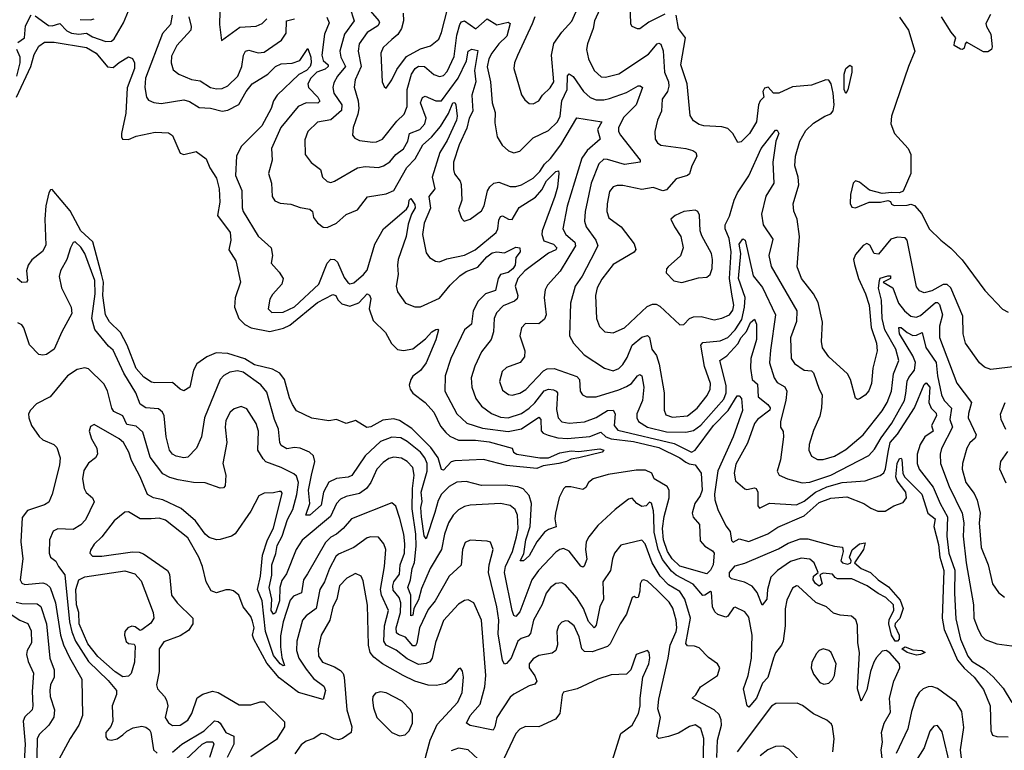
# Model space of a CAD drawing. Extents: x 1954678 to 2060275, y 904822 to 1016299.
# Tile 59 of 256: x 1968064 to 1973225, y 949823 to 953651. Entities that reach past the tile are written whole.
import ezdxf

# ---------------------------------------------------------------- set-up
doc = ezdxf.new("R2010")
doc.units = 0

msp = doc.modelspace()

# ---------------------------------------------------------------- linework, layer by layer
at = {"layer": '0CON20XD'}
for points in [[(1969114.6, 953765), (1969110.9, 953625), (1969121.7, 953541.7), (1969218.5, 953611.5), (1969304, 953616), (1969335, 953630), (1969359.2, 953655)], [(1971445, 953680.5), (1971361.8, 953638.2), (1971315, 953602.9), (1971302.1, 953602.1), (1971273.8, 953615), (1971267.7, 953627.7), (1971263.1, 953743.1)], [(1968055, 953531.8), (1968089.3, 953555), (1968095, 953618.6), (1968125, 953676.2)], [(1968145, 953671.1), (1968215, 953620.9), (1968235, 953618.5), (1968275, 953630.3), (1968312.1, 953592.1), (1968335, 953579.8), (1968375, 953574.2), (1968415, 953579.8), (1968445, 953560.5), (1968515, 953536.6), (1968545, 953537.5), (1968559.2, 953550.8), (1968608.4, 953635), (1968642.6, 953717.4)], [(1969794.4, 953715), (1969817.3, 953645), (1969767.1, 953575), (1969742.4, 953485), (1969747.8, 953455), (1969771.7, 953405), (1969730.6, 953355), (1969710.8, 953319.2), (1969704.7, 953295), (1969711.2, 953265), (1969752.3, 953205), (1969750.7, 953175), (1969695, 953125.6), (1969625, 953113.1), (1969574.5, 953065), (1969558.8, 953021.2), (1969560, 952945), (1969591.6, 952901.6), (1969640, 952865), (1969651.4, 952825), (1969675, 952802), (1969695, 952797.8), (1969715, 952803.8), (1969835, 952874), (1969875, 952881.6), (1969945, 952877.1), (1969971.4, 952885), (1970004.7, 952905.3), (1970035.2, 952944.8), (1970075.9, 952974.1), (1970098.5, 953015), (1970107.2, 953055), (1970161.8, 953075), (1970188.4, 953105), (1970194.8, 953135), (1970165.3, 953215), (1970175, 953242.5), (1970190.2, 953249.8), (1970245, 953225.6), (1970275, 953225.7), (1970362.7, 953345), (1970406.3, 953435), (1970415, 953485.6), (1970434.3, 953495.7), (1970465, 953489.1), (1970447.6, 953385), (1970454.2, 953325), (1970433.3, 953255), (1970438.5, 953171.5), (1970420.6, 953135), (1970407.4, 953082.6), (1970367.3, 952995), (1970337.9, 952905), (1970338.1, 952865), (1970343.7, 952843.7), (1970372, 952805), (1970377.6, 952787.6), (1970381.5, 952705), (1970364.5, 952655), (1970380, 952610), (1970394.5, 952594.5), (1970425, 952605.6), (1970485, 952648.6), (1970499.1, 952675), (1970516.2, 952753.8), (1970528.1, 952775), (1970550, 952795), (1970575, 952800), (1970635, 952776.2), (1970665, 952776.8), (1970695, 952784.6), (1970755, 952819.6), (1970789.6, 952855), (1970815.6, 952894.4), (1970846.2, 952923.8), (1970899.7, 952995), (1970985, 953137.1), (1971115, 953115.8), (1971092.8, 953075), (1971107.2, 953025), (1971038.8, 952965), (1971010, 952925), (1970934.1, 952674.1), (1970910.6, 952555), (1970926, 952525), (1970974, 952485), (1970977.1, 952465), (1970897.4, 952332.6), (1970830.6, 952259.4), (1970818.2, 952235), (1970812.5, 952195), (1970822.8, 952105), (1970815, 952081.9), (1970785, 952057.9), (1970715, 952059.5), (1970693.6, 952036.4), (1970686.2, 951995), (1970711.1, 951915), (1970710.6, 951885), (1970688, 951855), (1970615, 951828.5), (1970592.9, 951807.1), (1970579.6, 951755), (1970595, 951710), (1970626.1, 951686.1), (1970645, 951683.9), (1970685, 951693.3), (1970716.8, 951713.2), (1970809.3, 951810.7), (1970829.3, 951820.7), (1970865, 951823.2), (1970985, 951781.2), (1970998.8, 951765), (1971001.8, 951705), (1971013.3, 951685), (1971035.4, 951675.4), (1971085, 951674.7), (1971205, 951710.4), (1971245, 951729.2), (1971271.1, 951745), (1971302.9, 951785), (1971315, 951790.9), (1971325.4, 951785), (1971334.7, 951724.7), (1971328.9, 951655), (1971299.6, 951585), (1971299.2, 951565), (1971308.2, 951545), (1971355.5, 951515), (1971455, 951491.8), (1971555, 951489), (1971595, 951497.9), (1971634.1, 951525.9), (1971755, 951662.5), (1971766.6, 951695), (1971766.2, 951733.8), (1971734.3, 951865.8), (1971770.3, 951889.7), (1971827.9, 951952.1), (1971845.5, 951985), (1971873.5, 952016.5), (1971895, 952063.6), (1971915, 952081.2), (1971926.8, 952055), (1971926.6, 951975), (1971895.6, 951875), (1971894, 951825), (1971903.7, 951765), (1971931.4, 951741.4), (1971934.9, 951674.9), (1971985.4, 951635), (1971997, 951617), (1971995.9, 951605), (1971931.5, 951555), (1971916.4, 951535), (1971878.8, 951431.2), (1971818.1, 951321.9), (1971808.4, 951275), (1971816.2, 951235), (1971865, 951193.3), (1971875, 951188.6), (1971915, 951197.1), (1971925, 951194), (1971932.9, 951175), (1971933.5, 951103.5), (1971941.4, 951091.4), (1971995, 951117.5), (1972135, 951108.4), (1972175, 951128.5), (1972235, 951174.2), (1972295, 951203.4), (1972375, 951225.5), (1972495, 951235.3), (1972575, 951262.5), (1972593.4, 951276.6), (1972602.8, 951297.2), (1972615.9, 951384.1), (1972627.1, 951435), (1972665, 951479.4), (1972753.9, 951616.1), (1972805, 951738.9), (1972815, 951748.6), (1972835, 951725.5), (1972829.8, 951645), (1972840.9, 951615), (1972868.2, 951588.2), (1972869.4, 951575), (1972843.3, 951525), (1972851.1, 951495), (1972808.9, 951465), (1972783.9, 951425), (1972768.8, 951375), (1972768.1, 951325), (1972778.4, 951295), (1972851.2, 951201.2), (1972888, 951115), (1972927.5, 951045), (1972922.8, 950945), (1972934.8, 950855), (1972965.9, 950765.9), (1972963.4, 950645), (1972971.2, 950511.2), (1972995, 950404.4), (1973033.4, 950315), (1973055, 950289.3), (1973119.5, 950249.5), (1973167.2, 950207.2), (1973218.4, 950148.4), (1973265, 950072.5)], [(1969902.5, 953695), (1969947.2, 953645), (1969949.5, 953635), (1969940.7, 953619.3), (1969885, 953582.8), (1969844.2, 953525), (1969838.1, 953485), (1969853.8, 953405), (1969822.6, 953335), (1969816.5, 953296.5), (1969838.8, 953225), (1969841.2, 953185), (1969836.5, 953155), (1969811.2, 953085), (1969809.4, 953045), (1969820.2, 953030.2), (1969845, 953017.9), (1969915, 953009.6), (1969935, 953011.2), (1969965, 953025.5), (1970041.1, 953118.9), (1970079.3, 953155), (1970094.4, 953195.6), (1970094.6, 953285), (1970118.1, 953365), (1970136.4, 953395), (1970155, 953406.7), (1970185.5, 953405.5), (1970235, 953363.8), (1970265, 953352.5), (1970285, 953358.2), (1970305, 953378.5), (1970342.2, 953457.8), (1970355, 953570), (1970370.5, 953625), (1970380.4, 953639.6), (1970395, 953644), (1970455, 953602.5), (1970515, 953655.4), (1970565, 953624.1), (1970625, 953637.3), (1970635, 953630), (1970616.6, 953565), (1970575, 953524.7), (1970538.6, 953475), (1970523.7, 953445), (1970514.2, 953404.2), (1970532.6, 953325), (1970540.3, 953215), (1970556.9, 953165), (1970555, 953110), (1970567.4, 953037.4), (1970593.2, 952993.2), (1970625.8, 952964.2), (1970655, 952953.6), (1970685, 952962.2), (1970755, 953032.2), (1970835, 953070.4), (1970882.2, 953115), (1970897.8, 953145), (1970905.2, 953225), (1970934.4, 953285), (1970935, 953356.7), (1970945, 953367.1), (1970965, 953352.5), (1971019.3, 953275), (1971055, 953243.3), (1971085, 953230), (1971125, 953230), (1971155, 953237.2), (1971245, 953269), (1971305, 953304.4), (1971316.7, 953305), (1971328.1, 953295), (1971295.4, 953205), (1971230.7, 953139.3), (1971201.9, 953085), (1971203.1, 953065), (1971213.1, 953045), (1971315.7, 952915), (1971316, 952905), (1971235, 952892.2), (1971145, 952918.9), (1971125, 952919.7), (1971100, 952895), (1971058.8, 952795), (1971028.8, 952645), (1971024.2, 952594.2), (1971033.3, 952565), (1971083.3, 952495), (1971094.7, 952465), (1971058.2, 952395), (1971012.6, 952307.4), (1970976, 952254), (1970952, 952165), (1970946.7, 951995), (1970966.9, 951955), (1971023.1, 951895), (1971129.2, 951825), (1971175, 951811.1), (1971205, 951822.9), (1971225, 951843.6), (1971248.6, 951881.4), (1971275, 951945.4), (1971325, 951987.7), (1971355, 951996.4), (1971365.5, 951985), (1971378, 951925), (1971401.4, 951891.4), (1971415.7, 951845.7), (1971441.6, 951695), (1971441.6, 951605), (1971450.6, 951580.6), (1971485, 951567.6), (1971565, 951574.2), (1971615.9, 951615), (1971667.6, 951682.4), (1971683.7, 951715), (1971684.7, 951745), (1971654, 951834), (1971634.2, 951945.8), (1971645, 951958.7), (1971735, 951968.4), (1971775, 951986.1), (1971815, 952025.2), (1971850, 952080), (1971863.6, 952145), (1971866, 952195), (1971831.7, 952295), (1971844.2, 952425), (1971835.3, 952475), (1971855, 952503.1), (1971866.8, 952495), (1971909.1, 952309.1), (1971958.3, 952248.3), (1972025.3, 952105), (1971999.3, 951919.3), (1971995, 951853.3), (1972018.8, 951775), (1972035, 951749.6), (1972075, 951727.7), (1972084.8, 951705), (1972080.3, 951655), (1972052.4, 951545), (1972051.9, 951515), (1972065, 951492.5), (1972067.3, 951465), (1972052.5, 951345), (1972034.6, 951284.6), (1972044.3, 951264.3), (1972088, 951245), (1972165, 951224.1), (1972205, 951227.8), (1972315.5, 951265), (1972515, 951367.3), (1972545, 951400.8), (1972579.7, 951460.3), (1972635, 951536.1), (1972701, 951655), (1972708.6, 951691.4), (1972715, 951756.7), (1972723.6, 951776.4), (1972755, 951813.8), (1972759, 951855), (1972745, 951889.5), (1972675, 952003.9), (1972671.5, 952038.5), (1972685, 952037.2), (1972715, 952011), (1972745, 951995.7), (1972765, 951997.1), (1972795, 952011.5), (1972813.5, 951933.5), (1972867.9, 951855), (1972874.1, 951785), (1972896.2, 951685), (1972909.1, 951655), (1972948.5, 951615), (1972938.8, 951555), (1972953.5, 951515), (1972896.4, 951403.6), (1972888.9, 951375), (1972891.1, 951325), (1972936.5, 951205), (1973004.8, 951065), (1973012.9, 951015), (1973009.6, 950945), (1973024.1, 950805), (1973063.8, 950585), (1973065.3, 950515), (1973087.5, 950455), (1973105, 950422.9), (1973125, 950403.3), (1973185, 950380.5), (1973265, 950370.6)], [(1970074.5, 953685.5), (1970075.4, 953645), (1970064.7, 953605), (1970046.2, 953573.8), (1970015, 953546.7), (1969969.5, 953505), (1969957.1, 953475), (1969964, 953325), (1969975, 953300), (1969985, 953292.5), (1970015, 953336.2), (1970040.9, 953389.1), (1970092.3, 953457.7), (1970165, 953497.2), (1970217.1, 953512.9), (1970260.6, 953549.4), (1970275, 953584), (1970305.9, 953705)], [(1970763.5, 953665), (1970751, 953629), (1970673.2, 953463.2), (1970658, 953425), (1970654.6, 953395), (1970695, 953256.2), (1970711.4, 953231.4), (1970735, 953210.8), (1970755, 953210.6), (1970785, 953225.7), (1970804.1, 953255.9), (1970845, 953293.6), (1970864.1, 953325.9), (1970851.2, 953465), (1970863.4, 953526.6), (1970905, 953585.4), (1970957.8, 953642.2), (1970995, 953724.3)], [(1971104.3, 953705), (1971077.3, 953645), (1971070.8, 953605), (1971040.4, 953525), (1971034.6, 953495), (1971045.4, 953445), (1971075.4, 953385), (1971111.8, 953351.7), (1971135, 953348.7), (1971205, 953366.2), (1971359.6, 953470.4), (1971405, 953523.6), (1971415, 953527.3), (1971425, 953522.9), (1971436.9, 953486.9), (1971444, 953375), (1971464.4, 953325), (1971467, 953303), (1971459, 953275), (1971431.5, 953235), (1971428.1, 953171.9), (1971407.3, 953125), (1971393.1, 953065), (1971394.6, 953025), (1971406.7, 953005), (1971425, 952993.2), (1971555, 952976.4), (1971592, 952965), (1971608.6, 952955), (1971612.7, 952935), (1971587.2, 952885), (1971575, 952843.5), (1971565, 952834.6), (1971505, 952816.4), (1971455, 952758.9), (1971435, 952754.7), (1971385, 952771.5), (1971325, 952760.5), (1971225, 952782.5), (1971195, 952782.2), (1971175, 952774.3), (1971155, 952750), (1971143.2, 952685), (1971141.2, 952645), (1971152.6, 952612.6), (1971216.7, 952565), (1971285, 952475.8), (1971294.3, 952445.7), (1971285, 952433.3), (1971175, 952367.5), (1971115, 952290.6), (1971090.9, 952245), (1971081.6, 952205), (1971088.2, 952085), (1971103.4, 952043.4), (1971130.8, 952015), (1971175, 952010.8), (1971235, 952036.7), (1971352.2, 952147.7), (1971380.2, 952159.8), (1971399.4, 952159.4), (1971419.7, 952149.7), (1971525, 952052), (1971545, 952054), (1971575.4, 952084.6), (1971595, 952094.5), (1971635.4, 952095.4), (1971705, 952078.8), (1971743.9, 952086.1), (1971785, 952104.5), (1971801.2, 952128.8), (1971807, 952155), (1971796.8, 952213.3)], [(1973152.4, 953677.6), (1973128.6, 953631.4), (1973131.1, 953615), (1973153.6, 953575), (1973161.4, 953508.6), (1973157.5, 953495), (1973137.7, 953482.3), (1973115, 953481.5), (1973027.3, 953532.7), (1973020, 953525), (1973015, 953501.2), (1973005, 953494.3), (1972995, 953495.7), (1972962.5, 953515), (1972963.3, 953533.3), (1972970.9, 953555), (1972945.5, 953585), (1972895, 953666)], [(1968381.9, 953651.9), (1968435, 953649.3), (1968455.3, 953654.7)], [(1968863.4, 953675), (1968854.5, 953625.5), (1968812.2, 953577.8), (1968724.3, 953345), (1968720.4, 953295), (1968729.5, 953245), (1968738.5, 953228.5), (1968767.2, 953217.2), (1968805, 953212.1), (1968925, 953231.3), (1968955, 953222.9), (1969005, 953190.8), (1969065, 953186.7), (1969125, 953171.8), (1969155, 953176.6), (1969213.5, 953206.5), (1969250.7, 953275), (1969283.3, 953315), (1969365, 953366.1), (1969405, 953405.3), (1969435, 953418.6), (1969492.9, 953422.9), (1969532.6, 953437.4), (1969575, 953500), (1969590.6, 953455), (1969592, 953425), (1969586, 953405), (1969566.7, 953385), (1969527.3, 953362.7), (1969414.6, 953255), (1969395, 953225.6), (1969382.3, 953185), (1969333.7, 953095), (1969225, 952986.7), (1969200.5, 952935), (1969195.7, 952835), (1969228.6, 952755), (1969230, 952665), (1969235.3, 952645), (1969315, 952516.7), (1969382.9, 952455), (1969388.5, 952415), (1969382.9, 952375), (1969425, 952327.5), (1969444.4, 952295), (1969437.5, 952265), (1969388.9, 952211.1), (1969375, 952186.7), (1969366.9, 952135), (1969385, 952116.7), (1969445, 952117.8), (1969505, 952145.9), (1969632.7, 952265), (1969675.7, 952374.3), (1969695, 952395.5), (1969715, 952393.6), (1969730.6, 952380.6), (1969765, 952299.4), (1969783.4, 952273.4), (1969795, 952266.4), (1969815, 952272.5), (1969866.5, 952315), (1969885, 952338.7), (1969926.3, 952475), (1969970.4, 952555), (1970091.6, 952658.4), (1970101.8, 952675), (1970106, 952705), (1970115, 952714), (1970135, 952682.5), (1970137.2, 952665), (1970117.9, 952632.1), (1970100.2, 952579.8), (1970089.2, 952515), (1970047.5, 952395), (1970044.3, 952365), (1970047.4, 952315), (1970037.5, 952255), (1970044.6, 952224.6), (1970086.2, 952165), (1970135, 952145.6), (1970165, 952145.6), (1970265, 952190.7), (1970319.9, 952260.1), (1970371.8, 952308.2), (1970405, 952330.6), (1970465, 952353.9), (1970512.4, 952407.6), (1970541, 952429), (1970565, 952434.7), (1970605, 952429), (1970665, 952459.5), (1970685.8, 952455), (1970687.1, 952435), (1970665.2, 952405), (1970660.8, 952365), (1970648.8, 952345), (1970625, 952325.6), (1970583.7, 952315), (1970572.4, 952295), (1970557.5, 952232.5), (1970505, 952214.8), (1970466.8, 952175), (1970441.1, 952125), (1970432.5, 952055), (1970394.8, 952025.2), (1970323.9, 951876.1), (1970293.4, 951785), (1970293.3, 951705), (1970355.2, 951585.2), (1970407, 951537), (1970490.7, 951510.7), (1970625, 951492.6), (1970695, 951507), (1970785, 951567.8), (1970795.6, 951555.6), (1970797, 951497), (1970808.2, 951485), (1970833.8, 951473.8), (1970885, 951459.4), (1970935, 951455.7), (1971052.9, 951467.1), (1971109.5, 951489.5), (1971136.9, 951465), (1971165, 951455.1), (1971281.4, 951441.4), (1971415, 951409.2), (1971523.7, 951355), (1971555, 951332), (1971572.7, 951322.7), (1971605, 951318.7), (1971635.5, 951275), (1971641.1, 951185), (1971631.4, 951155), (1971603.5, 951115), (1971589.5, 951065), (1971594.1, 951044.1), (1971626.4, 951005), (1971630.6, 950920.6), (1971655, 950891.4), (1971695, 950867.3), (1971703.5, 950855), (1971699.4, 950795), (1971685, 950766.6), (1971665, 950746.5), (1971525, 950787.2), (1971484.1, 950825), (1971459.1, 950865), (1971439.1, 950925), (1971433, 950985), (1971442.1, 951047.9), (1971469.1, 951145), (1971469.1, 951185), (1971458.1, 951205), (1971390.5, 951245), (1971378, 951275), (1971345, 951289.8), (1971295, 951290.4), (1971148.5, 951268.5)], [(1968951.6, 953665), (1968962.4, 953615), (1968960.6, 953595), (1968888.5, 953515), (1968860.4, 953459.6), (1968858.2, 953425), (1968868.5, 953388.5), (1968898.6, 953365), (1968965, 953337.6), (1969009.7, 953329.8), (1969065, 953295.9), (1969095, 953288.2), (1969125, 953290.7), (1969155, 953304.7), (1969206.9, 953355), (1969227.8, 953405), (1969237.3, 953465), (1969247.1, 953485), (1969265, 953491.8), (1969315, 953476.8), (1969345, 953481.1), (1969435.8, 953544.2), (1969460.1, 953579.9), (1969462.7, 953645), (1969505, 953655.8)], [(1969673.5, 953663.5), (1969686.8, 953635), (1969662.5, 953575), (1969648.5, 953465), (1969655, 953437.4), (1969681.6, 953415), (1969681.4, 953405), (1969665, 953391.9), (1969622, 953375), (1969590.5, 953345), (1969574.7, 953315), (1969578.7, 953295), (1969627.5, 953245), (1969636.5, 953223.5), (1969626.2, 953213.8), (1969565.2, 953214.8), (1969523.6, 953195), (1969433.2, 953085), (1969384.4, 952975), (1969388.1, 952915), (1969368.6, 952845), (1969384.5, 952795), (1969387.5, 952725), (1969401.2, 952701.2), (1969430, 952690), (1969485, 952684.6), (1969535, 952667.1), (1969585, 952658.1), (1969598.7, 952645), (1969603.8, 952615), (1969625, 952585.7), (1969655, 952564.3), (1969675, 952561.9), (1969725, 952584.4), (1969775, 952630), (1969835, 952653.8), (1969887.7, 952722.3), (1969985, 952737.7), (1970025, 952755.4), (1970093.6, 952876.4), (1970137.7, 952922.3), (1970177.5, 952995), (1970222.8, 953035), (1970269.2, 953090.8), (1970311, 953159), (1970335, 953214.4), (1970345, 953216.5), (1970349.6, 953205), (1970357.3, 953145), (1970354.4, 953125), (1970305, 953017.7), (1970266.4, 952955), (1970225.6, 952825), (1970240.3, 952765), (1970209.3, 952725), (1970216.6, 952663.4), (1970185, 952583.8), (1970175.3, 952525), (1970195, 952428.8), (1970212.5, 952405), (1970243.3, 952385), (1970265, 952382.2), (1970302.7, 952397.3), (1970395, 952416.2), (1970450.9, 952445), (1970561.2, 952535), (1970570.3, 952555), (1970575, 952600), (1970585, 952619.4), (1970595, 952623.5), (1970626, 952605), (1970646.2, 952603.8), (1970682.8, 952667.2), (1970768.4, 952721.6), (1970800.3, 952759.7), (1970825, 952805.5), (1970875, 952855.8), (1970888, 952858), (1970890.4, 952845), (1970883.3, 952773.3), (1970869.4, 952725), (1970802.5, 952545), (1970800.6, 952525), (1970812.2, 952492.2), (1970862.9, 952475), (1970879.2, 952455), (1970873.5, 952445), (1970835, 952427.6), (1970711.2, 952335), (1970675.4, 952295), (1970661.8, 952255), (1970674.6, 952205), (1970672.3, 952187.7), (1970657.5, 952175), (1970598.2, 952151.8), (1970563.1, 952115), (1970550.3, 952085), (1970546.8, 952015), (1970535.4, 951975), (1970485, 951910.8), (1970450, 951835), (1970431.1, 951775), (1970433.8, 951725), (1970455, 951665.7), (1970485.4, 951625), (1970536.7, 951586.7), (1970585, 951568.6), (1970625, 951565.2), (1970695, 951587.8), (1970735, 951614.8), (1970765, 951642.7), (1970813.6, 951706.4), (1970835, 951714.5), (1970861.5, 951711.5), (1970876.9, 951705), (1970882.8, 951695), (1970877.5, 951607.5), (1970887.3, 951565), (1970905, 951543.6), (1970945, 951535.9), (1971025, 951542.8), (1971085, 951566.3), (1971145, 951602.6), (1971175, 951605.4), (1971185.3, 951585.3), (1971179.8, 951525), (1971199.7, 951499.7), (1971495, 951429.3), (1971585, 951384.8), (1971605, 951396), (1971701, 951525), (1971777.3, 951602.7), (1971825, 951679.5), (1971835, 951680), (1971847.4, 951665), (1971852.4, 951602.4), (1971803.2, 951465), (1971723.2, 951286.7), (1971705.4, 951165.4), (1971707.3, 951135), (1971723.8, 951085), (1971765, 950998), (1971788.4, 950968.4), (1971795, 950922.5), (1971802.9, 950912.9), (1971835, 950931.2), (1971885, 950917.1), (1971985, 950957.6), (1972038.5, 950991.5), (1972175, 951050.3), (1972255, 951121), (1972315, 951143.3), (1972400.3, 951150.3), (1972489.2, 951115), (1972525, 951090.6), (1972562.5, 951075), (1972600, 951075), (1972645, 951103.3), (1972695, 951120.5), (1972712.6, 951145), (1972708, 951175), (1972662.7, 951235), (1972656.4, 951255), (1972662.5, 951325), (1972675, 951350.8), (1972685, 951353.3), (1972686.9, 951346.9), (1972693, 951275), (1972702.2, 951255), (1972793.2, 951165), (1972824.1, 951065), (1972862.2, 951035), (1972855.7, 950995), (1972880.5, 950900.5), (1972887, 950835), (1972908.2, 950765), (1972898.8, 950515), (1972910.2, 950455), (1972979.7, 950295), (1973015, 950252.4), (1973067.4, 950205), (1973115, 950140.3), (1973150.2, 950055), (1973153.9, 949923.9), (1973162.6, 949902.6), (1973185, 949894.2), (1973245, 949893.9)], [(1973328.9, 951838.9), (1973155, 951818.2), (1973120.8, 951830.8), (1973095, 951852.9), (1973020.6, 951955), (1973009.4, 952005), (1973006.9, 952096.9), (1972945, 952246.2), (1972925, 952262.4), (1972905, 952263.2), (1972845, 952230.7), (1972805, 952220), (1972780.8, 952230.8), (1972765, 952250.8), (1972715.4, 952495), (1972705, 952508.5), (1972665, 952510.9), (1972629.7, 952500.3), (1972565, 952421.5), (1972543.5, 952425), (1972519.8, 952469.8), (1972505, 952477.5), (1972485, 952466.9), (1972445, 952420.8), (1972435.2, 952395), (1972438.8, 952368.8), (1972460.8, 952295), (1972497.8, 952215), (1972516.2, 952155), (1972527.7, 952037.7), (1972554.7, 951955), (1972559.3, 951915), (1972535.3, 951824.7), (1972529.6, 951745), (1972515, 951706.2), (1972495, 951684), (1972465, 951663.8), (1972455, 951661.2), (1972445, 951667.5), (1972418.6, 951765), (1972402.9, 951795), (1972305.7, 951885), (1972272, 951932), (1972266.7, 951965), (1972271.6, 952065), (1972249, 952169), (1972224.6, 952215), (1972161.5, 952295), (1972139.2, 952355), (1972151.8, 952515), (1972139.4, 952605), (1972122.3, 952647.7), (1972117.8, 952685), (1972147.7, 952785), (1972144.7, 952825), (1972127.5, 952885), (1972130.8, 952935), (1972152.9, 953015), (1972185, 953069.4), (1972225, 953107.8), (1972285, 953145.6), (1972315, 953157.1), (1972327.6, 953172.4), (1972333.6, 953205), (1972328.3, 953265), (1972317.4, 953315), (1972305, 953333.5), (1972290, 953335), (1972215, 953307.1), (1972115, 953298.6), (1972043.8, 953266.2), (1972015, 953266.2), (1971986.3, 953296.3), (1971968.1, 953291.9), (1971959.6, 953275), (1971965.3, 953245), (1971945.2, 953224.8), (1971936.2, 953203.8), (1971925.5, 953115), (1971888.9, 953055), (1971845, 953010), (1971827.5, 953007.5), (1971802.5, 953055), (1971775, 953080), (1971745, 953090), (1971650, 953095), (1971625, 953102.2), (1971595, 953120.8), (1971578.9, 953148.9), (1971562, 953315), (1971530.3, 953415), (1971554.6, 953555), (1971517.3, 953605), (1971505.2, 953675.2)], [(1972675, 953663.3), (1972722.5, 953595), (1972756, 953485), (1972722, 953405), (1972634, 953145), (1972630, 953105), (1972648.8, 953055), (1972720.8, 952975), (1972735.6, 952945), (1972734.4, 952845), (1972695, 952752.5), (1972675, 952743.3), (1972635, 952746), (1972585, 952740), (1972518.3, 952758.3), (1972465, 952798.8), (1972445, 952806), (1972432.5, 952795), (1972418.8, 952735), (1972417.8, 952687.8), (1972425, 952668.8), (1972445, 952664.3), (1972516, 952694), (1972575.8, 952694.2), (1972615, 952703.3), (1972628.8, 952698.8), (1972633.8, 952683.8), (1972647, 952677), (1972715, 952678.1), (1972735, 952684.2), (1972755, 952677.5), (1972792.9, 952632.9), (1972830.6, 952555), (1972892, 952495), (1972945, 952454.2), (1973003.1, 952393.1), (1973122.6, 952232.6), (1973215, 952133.3), (1973245, 952117.5)], [(1968046.8, 953245), (1968122.3, 953405), (1968140.9, 953469.1), (1968165, 953511.9), (1968195, 953532.5), (1968245, 953532.2), (1968415, 953504.2), (1968465.3, 953475), (1968525, 953403.8), (1968555, 953400), (1968585, 953426.5), (1968635, 953456.2), (1968655, 953446.7), (1968665.4, 953425.4), (1968665.4, 953395), (1968627.2, 953292.8), (1968619.7, 953160.3), (1968597.3, 953055), (1968597, 953037), (1968603.8, 953025), (1968633.7, 953023.7), (1968675, 953040.9), (1968775, 953060.7), (1968845, 953058.5), (1968865, 953044), (1968905, 952950.8), (1968925, 952944), (1968989.3, 952959.3), (1969042.3, 952922.3), (1969060.6, 952875), (1969095, 952821.2), (1969110, 952765), (1969112.7, 952695), (1969101.1, 952625), (1969166.7, 952535), (1969170.6, 952495), (1969160.8, 952445), (1969196.8, 952386.8), (1969201.8, 952365), (1969221.9, 952275), (1969193, 952193), (1969190, 952145), (1969213.2, 952085), (1969244.2, 952054.2), (1969276.8, 952036.8), (1969375, 952017.2), (1969446.4, 952033.6), (1969480.5, 952049.5), (1969625, 952168.9), (1969705, 952211.4), (1969721.3, 952205), (1969732.3, 952182.3), (1969752.7, 952162.7), (1969795, 952150.3), (1969842.1, 952167.9), (1969885, 952213.8), (1969897.3, 952207.3), (1969905, 952190), (1969895.6, 952135), (1969916.2, 952075), (1969981.5, 952011.5), (1970013.6, 951953.6), (1970045, 951922.5), (1970075, 951916.7), (1970125, 951925.6), (1970191.1, 951978.9), (1970225, 952016), (1970245, 952027.5), (1970255, 952030), (1970260, 952025)], [(1968048.7, 953355), (1968066.8, 953425), (1968066.8, 953455), (1968049, 953495)], [(1972395, 953264), (1972384.7, 953284.7), (1972385.3, 953365), (1972395, 953395.8), (1972415, 953412), (1972425.8, 953405), (1972426.5, 953376.5), (1972405, 953282.5), (1972395, 953264)], [(1971796.8, 952213.3), (1971784.5, 952295), (1971793.2, 952435), (1971782.2, 952505), (1971761.1, 952555), (1971762.6, 952575), (1971785, 952621.9), (1971808.3, 952705), (1971827, 952743), (1971885, 952833.1), (1971951.3, 952975), (1972025, 953071.1), (1972035, 953072.5), (1972042.7, 953055), (1972028.2, 953015), (1972011, 952905), (1972016.6, 952795), (1971975, 952725.6), (1971952.1, 952632.1), (1971961.2, 952575), (1972010.9, 952500.9), (1971991.3, 952415), (1972002.2, 952357.8), (1972137.6, 952125), (1972135, 952070), (1972104.1, 951984.1), (1972107.7, 951875), (1972125, 951848.5), (1972175, 951814.2), (1972215, 951810), (1972225, 951801.1), (1972253.8, 951715), (1972270.8, 951685), (1972267, 951617), (1972257.5, 951572.5), (1972225, 951498.8), (1972201.5, 951425), (1972200.4, 951395), (1972215, 951364.3), (1972245, 951345.5), (1972275.4, 951345.4), (1972335, 951363.3), (1972395, 951399.1), (1972485, 951475.5), (1972585, 951600.7), (1972610, 951645), (1972633.9, 951705), (1972644.1, 951795), (1972671.9, 951865), (1972656.5, 951925), (1972599.4, 952025), (1972584.3, 952085), (1972581.9, 952181.9), (1972565.9, 952244.1), (1972570, 952285), (1972573.9, 952296.1), (1972615, 952307.8), (1972628.1, 952308.1), (1972628.6, 952295), (1972590, 952275), (1972640.8, 952245), (1972670, 952165), (1972700.9, 952125), (1972735, 952097.8), (1972762.8, 952092.8), (1972785, 952100.2), (1972865, 952169.3), (1972875, 952169.4), (1972885, 952158.2), (1972901.2, 952105), (1972884.8, 952045), (1972885.7, 951985), (1972976.7, 951746.7), (1973052.7, 951645), (1973036.4, 951586.4), (1973036.1, 951565), (1973077.7, 951475), (1973071.3, 951458.7), (1973045, 951433.1), (1973027.9, 951405), (1973005.5, 951325.5), (1973004.7, 951295), (1973023.9, 951225), (1973067.7, 951167.7), (1973082.9, 951132.9), (1973098.1, 951065), (1973092.4, 951015), (1973103.2, 950885), (1973139.6, 950795), (1973162.2, 950695), (1973195, 950649.2), (1973225, 950624.2)], [(1970260, 952025), (1970245, 951973.3), (1970195, 951852.5), (1970165, 951811.8), (1970125, 951782.9), (1970113.6, 951765), (1970106.4, 951735), (1970110.5, 951715), (1970124, 951694), (1970189.1, 951645), (1970235, 951594.3), (1970270.6, 951520.6), (1970297.1, 951487.1), (1970319.1, 951469.1), (1970365, 951447.5), (1970452.9, 951447.1), (1970525, 951439.1), (1970645.9, 951405.9), (1970652.5, 951385), (1970670, 951375), (1970790, 951355), (1970835.7, 951355.7), (1970895, 951381.1), (1970955, 951392.3), (1970995, 951387.5), (1971105, 951402.9), (1971126.7, 951395), (1971116.7, 951385), (1970994.3, 951354.3), (1970955, 951347.8), (1970930.8, 951335), (1970890, 951325), (1970807.4, 951312.6), (1970775, 951298.9), (1970615, 951315.2), (1970495, 951346), (1970345, 951340), (1970326.1, 951333.9), (1970285, 951290), (1970275, 951293.3), (1970258.2, 951355), (1970219.7, 951409.7), (1970119.5, 951509.5), (1970055, 951551.2), (1970025, 951558.5), (1969967.6, 951552.4), (1969905, 951517.1), (1969884.1, 951514.1), (1969825, 951551.2), (1969775, 951534.3), (1969725, 951556.5), (1969685, 951548.2), (1969595, 951563.5), (1969515, 951601.4), (1969493.5, 951635), (1969478.5, 951668.5), (1969452.9, 951765), (1969427.8, 951797.8), (1969389, 951819), (1969295, 951841.4), (1969245, 951873.7), (1969155, 951901.2), (1969094.8, 951905.2), (1969045, 951884.7), (1968992.8, 951847.2), (1968974.6, 951815), (1968955.6, 951725), (1968925, 951705.8), (1968905, 951714.3), (1968865, 951750), (1968772, 951748), (1968755, 951752), (1968715, 951777.4), (1968675, 951822.3), (1968628.1, 951945), (1968591.9, 952011.9), (1968535, 952068.3), (1968514.5, 952105), (1968499.7, 952205), (1968503.1, 952275), (1968492.2, 952317.8), (1968447, 952487), (1968384.3, 952545), (1968328.7, 952648.7), (1968235, 952761.5), (1968225, 952760), (1968216.4, 952743.6), (1968201.2, 952675), (1968196.5, 952605), (1968201.2, 952468.8), (1968183.1, 952436.9), (1968127.1, 952392.9), (1968108.2, 952365), (1968100.4, 952335), (1968105.7, 952285), (1968100, 952275), (1968075, 952274.4), (1968050.6, 952295)], [(1971535, 952274.4), (1971622.4, 952297.6), (1971665, 952300.8), (1971682.9, 952315), (1971693.3, 952346.7), (1971695.3, 952395), (1971689.6, 952425), (1971638.9, 952518.9), (1971631.5, 952545), (1971626.6, 952626.6), (1971618.8, 952645), (1971605, 952653.3), (1971545, 952645.6), (1971500, 952625), (1971477.5, 952605), (1971495.8, 952565), (1971530, 952515), (1971540.9, 952455), (1971527.1, 952412.9), (1971462.5, 952355), (1971454.2, 952345), (1971452, 952325), (1971493, 952283), (1971535, 952274.4)], [(1971148.5, 951268.5), (1971070.8, 951245), (1971045.7, 951225), (1971031.2, 951198.8), (1971015, 951188.8), (1970953, 951203), (1970925, 951203.3), (1970915, 951193.3), (1970892.5, 951147.5), (1970871.8, 951065), (1970869.8, 951035), (1970876.6, 950993.4), (1970835, 950979.7), (1970815, 950965.4), (1970775, 950914.5), (1970735, 950841.3), (1970704.5, 950814.5), (1970686.7, 950815), (1970707.2, 950852.8), (1970716.8, 950925), (1970739.3, 950995), (1970746.1, 951115), (1970735, 951156.9), (1970702.2, 951192.2), (1970675, 951202.7), (1970608.1, 951211.9), (1970485, 951210.2), (1970405, 951231), (1970355, 951228.2), (1970314.5, 951205), (1970275.4, 951165), (1970258.2, 951131.8), (1970239.4, 951069.4), (1970195, 950930), (1970185, 950946.2), (1970169.4, 951045), (1970167.4, 951095), (1970174.4, 951125.6), (1970168.8, 951175), (1970200.5, 951285), (1970200.1, 951325), (1970187.7, 951355), (1970165, 951385.2), (1970095, 951441.1), (1970061.1, 951458.9), (1970015, 951463.3), (1969955, 951440.8), (1969875.7, 951365), (1969805, 951262.7), (1969785, 951254.1), (1969725, 951247.4), (1969685, 951227.5), (1969657, 951175), (1969645, 951106.7), (1969585, 951054.6), (1969564, 951055), (1969584.2, 951115.8), (1969578.1, 951185), (1969593.2, 951263.3), (1969610.6, 951335), (1969603.6, 951365), (1969583.1, 951385), (1969535, 951406), (1969505, 951409.6), (1969465, 951401.5), (1969435, 951418.9), (1969427.1, 951435), (1969420, 951505), (1969399.4, 951555), (1969358.8, 951698.8), (1969328.1, 951738.1), (1969235, 951804.7), (1969205, 951810.3), (1969165.9, 951804.1), (1969135, 951786.4), (1969114.5, 951765), (1969033.2, 951565), (1969017.5, 951465), (1968991.1, 951405), (1968945, 951358.6), (1968925, 951354.6), (1968885, 951363.1), (1968865, 951374.6), (1968849.1, 951395), (1968831.2, 951465), (1968821.2, 951575), (1968811.9, 951595), (1968790.9, 951610.9), (1968726.2, 951616.2), (1968695, 951635.6), (1968672.7, 951695), (1968609.4, 951799.4), (1968555, 951919.4), (1968529.9, 951939.9), (1968457.4, 952027.4), (1968442.9, 952085), (1968459.8, 952215), (1968457.4, 952285), (1968405, 952425.6), (1968385, 952458.9), (1968355, 952487.1), (1968345, 952483.3), (1968330, 952455), (1968311.8, 952395), (1968277.3, 952335), (1968271.3, 952305), (1968282.7, 952245), (1968333.3, 952145), (1968338, 952112), (1968284.5, 952015), (1968245.8, 951924.2), (1968205, 951896.9), (1968185, 951892.5), (1968165, 951896.2), (1968115, 951946.7), (1968085.5, 952035.5), (1968075, 952051.2), (1968055, 952062)], [(1972591.6, 949721.6), (1972579.8, 949825), (1972585.9, 949865), (1972580.3, 949915), (1972595.6, 949965), (1972628.2, 950021.8), (1972622.6, 950095), (1972645.3, 950184.7), (1972676.5, 950255), (1972675.3, 950275), (1972625, 950333.5), (1972605, 950344.7), (1972585, 950341.8), (1972555, 950309.5), (1972541.6, 950285), (1972523.8, 950235), (1972505, 950140), (1972475, 950080), (1972455.6, 950145), (1972465.6, 950335), (1972457.7, 950385), (1972455, 950477.5), (1972446.7, 950506.7), (1972424.8, 950524.8), (1972365, 950530.2), (1972330.2, 950540.2), (1972293.7, 950573.7), (1972237.1, 950597.1), (1972145, 950682.7), (1972135, 950684.5), (1972115, 950671.9), (1972085, 950609.2), (1972075.8, 950564.2), (1972076.2, 950475), (1972066.1, 950395), (1972056.8, 950373.2), (1972025, 950332.5), (1972014.7, 950304.7), (1971985.3, 950204.7), (1971957.9, 950175), (1971925.2, 950095), (1971885, 950048.8), (1971876.7, 950055), (1971858.1, 950145), (1971882.2, 950215), (1971900.2, 950305), (1971903.9, 950425), (1971885, 950520.8), (1971865, 950548.5), (1971815, 950572), (1971805, 950568.8), (1971775, 950526.2), (1971765, 950520.8), (1971723.8, 950533.8), (1971707.8, 950547.8), (1971695.4, 950575), (1971690.5, 950650.5), (1971685, 950654.2), (1971655.3, 950634.7), (1971645, 950634.5), (1971593.4, 950693.4), (1971505, 950740.7), (1971480.8, 950760.8), (1971433.1, 950823.1), (1971411, 950875), (1971389.3, 950965), (1971387.6, 951047.6), (1971386.7, 951076.7), (1971375, 951116.7), (1971365, 951123.3), (1971347.2, 951102.8), (1971325, 951099.5), (1971298.8, 951115), (1971275, 951142.9), (1971255, 951138.6), (1971185, 951084.3), (1971095, 951001.1), (1971048.1, 950941.9), (1971032.8, 950915), (1971029.1, 950875), (1971036.8, 950823.2), (1971023.4, 950786.6), (1971015, 950781.4), (1971005, 950786.9), (1970945, 950865.4), (1970915, 950879.3), (1970895, 950874.6), (1970875, 950860), (1970782.9, 950765), (1970749.2, 950715), (1970685, 950548.5), (1970665, 950522.9), (1970655, 950528.6), (1970645.2, 950555.2), (1970605.2, 950755), (1970611, 950785), (1970647.2, 950865), (1970668.6, 950941.4), (1970677.4, 950985), (1970673.9, 951053.9), (1970661.5, 951085), (1970635, 951104.6), (1970585, 951115.3), (1970425, 951106.7), (1970395, 951100.4), (1970365, 951083.3), (1970336, 951055), (1970312.5, 951015), (1970291, 950955), (1970274.2, 950875), (1970216.4, 950775), (1970169.8, 950670.2), (1970155, 950611.3), (1970130.8, 950565), (1970125, 950531.4), (1970115, 950526.7), (1970113.6, 950635), (1970098.8, 950675), (1970113.4, 950715), (1970120.5, 950775), (1970132.9, 950807.1), (1970142.8, 950892.8), (1970140.8, 950955), (1970121.7, 951088.3), (1970123.5, 951195), (1970132, 951265), (1970124.7, 951305), (1970095.6, 951335.6), (1970065, 951352.9), (1970025, 951358.8), (1969999, 951351), (1969969, 951331), (1969935.9, 951295), (1969904.1, 951225), (1969882, 951195), (1969845, 951167.9), (1969775, 951152.4), (1969745, 951137.7), (1969724.1, 951115), (1969692.5, 951047.5), (1969545, 950923.1), (1969513.8, 950875), (1969462.9, 950747.1), (1969438.1, 950711.9), (1969428.5, 950675), (1969425.9, 950605), (1969405, 950542.2), (1969395, 950535.5), (1969382.1, 950555), (1969385.7, 950615), (1969371.5, 950675), (1969385, 950740), (1969385.6, 950795), (1969407.1, 950852.9), (1969414.1, 950895.9), (1969440, 950945), (1969468.7, 951031.3), (1969495.2, 951085), (1969516.3, 951163.7), (1969525.5, 951225.5), (1969515, 951259.1), (1969501.7, 951271.7), (1969434.5, 951305), (1969355, 951334.4), (1969339.6, 951349.6), (1969313.2, 951395), (1969315.8, 951495), (1969304.1, 951535), (1969255, 951611.9), (1969225, 951624.4), (1969188.5, 951611.5), (1969166.9, 951595), (1969145, 951550), (1969142, 951515), (1969149.2, 951435), (1969129.1, 951325), (1969144.7, 951264.7), (1969141.2, 951208.8), (1969131.8, 951198.2), (1969115, 951196.8), (1969035.5, 951224.5), (1968975, 951226), (1968895, 951239.8), (1968851.8, 951251.8), (1968815, 951270.4), (1968747.9, 951357.9), (1968710, 951490), (1968675, 951521.3), (1968625, 951530.4), (1968605, 951574.6), (1968557.9, 951597.9), (1968547.9, 951615), (1968525.2, 951705.2), (1968505, 951743.1), (1968425, 951820.6), (1968405, 951826.7), (1968365, 951817.8), (1968315.3, 951784.7), (1968224.7, 951675.3), (1968152.7, 951637.3), (1968120.8, 951605), (1968110.8, 951585), (1968111.4, 951565), (1968126.9, 951525), (1968166.6, 951466.6), (1968185, 951450), (1968244, 951425), (1968259.4, 951409.4), (1968276.4, 951355), (1968273.4, 951316.6), (1968234.5, 951165), (1968217.1, 951122.9), (1968195, 951107.9), (1968105, 951079.5), (1968077.5, 951042.5), (1968070.4, 950915), (1968080.4, 950825), (1968066.5, 950715), (1968075, 950698.9), (1968090.4, 950690.4), (1968185, 950700.2), (1968205, 950693.7), (1968224.8, 950674.8), (1968251.1, 950595), (1968278.6, 950425), (1968294.4, 950374.4), (1968325, 950308.2), (1968389.7, 950195), (1968393.6, 950005), (1968374.5, 949955), (1968328.8, 949885), (1968268.8, 949775)], [(1973233.6, 951503.6), (1973209.1, 951555), (1973204.6, 951584.6), (1973228.5, 951645)], [(1970824.1, 950645), (1970802.9, 950587.1), (1970758.1, 950505), (1970741.8, 950435), (1970729.3, 950420.7), (1970692.2, 950407.8), (1970675.6, 950394.4), (1970640.2, 950305), (1970615, 950276.5), (1970605, 950274.3), (1970595, 950293.3), (1970572.1, 950432.1), (1970574.8, 950505), (1970564.5, 950574.5), (1970522.2, 950755), (1970524.7, 950795), (1970545.4, 950875), (1970532.5, 950912.5), (1970515, 950918.6), (1970425, 950924.4), (1970399.1, 950910.9), (1970385.4, 950875), (1970377.9, 950792.1), (1970315.2, 950734.8), (1970241.2, 950605), (1970205, 950559.6), (1970158.9, 950465), (1970146.2, 950383.8), (1970139.3, 950370.7), (1970125, 950370.3), (1970085.7, 950415.7), (1970048.8, 950428.8), (1970038.5, 950438.5), (1970037.6, 950465), (1970060.1, 950545), (1970061.4, 950595), (1970053.5, 950623.5), (1970022.3, 950662.3), (1970019.7, 950685), (1970025.9, 950705), (1970055.6, 950745), (1970058.1, 950795), (1970081.3, 950855), (1970082.8, 950905), (1970077.4, 950955), (1970057.4, 951037.4), (1970035, 951102), (1970015, 951119.4), (1969802.5, 951035), (1969759.2, 950985), (1969725, 950955.3), (1969695, 950939.2), (1969667.8, 950912.2), (1969572.3, 950747.7), (1969552.2, 950715), (1969541.6, 950648.4), (1969499.4, 950630.6), (1969481.4, 950608.6), (1969445.2, 950495), (1969432, 950422), (1969431.6, 950365), (1969438.3, 950308.3), (1969452.5, 950267.5), (1969445, 950264.8), (1969428.8, 950275), (1969395, 950318.6), (1969353.2, 950445), (1969334.4, 950605), (1969311.2, 950665), (1969327.1, 950735), (1969337.6, 950845), (1969362.4, 950925), (1969393.9, 950986.1), (1969439.7, 951169.7), (1969435, 951177.8), (1969425, 951178.9), (1969395, 951171.1), (1969345, 951169.5), (1969318.1, 951155), (1969275.3, 951074.7), (1969193.4, 950956.6), (1969175, 950944.2), (1969115, 950926.9), (1969095, 950925.6), (1969057.4, 950937.4), (1969035.5, 950955), (1968986.4, 951025), (1968910.1, 951090.1), (1968815, 951134.2), (1968765.8, 951145.8), (1968733.3, 951163.3), (1968695, 951255.7), (1968650.2, 951340.2), (1968636.5, 951385), (1968608.8, 951435), (1968585, 951454.5), (1968455, 951528.8), (1968435, 951520), (1968428.6, 951495), (1968440, 951455), (1968468.9, 951405), (1968471.4, 951375), (1968460.8, 951355), (1968425, 951327.1), (1968400.9, 951289.1), (1968393.6, 951245), (1968402.1, 951195), (1968413.3, 951173.3), (1968445.7, 951145), (1968454.2, 951125), (1968409.4, 951030.6), (1968385, 951003.8), (1968345, 950978.9), (1968265, 950982.1), (1968239.3, 950970.7), (1968220, 950925), (1968218.8, 950855), (1968226.2, 950835), (1968253.7, 950813.7), (1968267.5, 950785), (1968301.6, 950741.6), (1968325.2, 950495), (1968336.9, 950443.1), (1968356, 950395), (1968425, 950287.3), (1968527.9, 950187.9), (1968571.1, 950135), (1968572.5, 950115), (1968549.6, 950055), (1968553.1, 949975), (1968542.5, 949947.5), (1968515.8, 949915), (1968515, 949892.5), (1968525, 949878.8), (1968545.9, 949875.9), (1968575, 949883.3), (1968605, 949903.6), (1968626.5, 949923.5), (1968659.5, 949940.5), (1968705, 949949.8), (1968725, 949944.3), (1968745, 949930), (1968752.4, 949915), (1968766.2, 949825), (1968785, 949807.7)], [(1973235, 951222), (1973202.2, 951295), (1973206.7, 951335), (1973242.7, 951387.3)], [(1971646.3, 949735), (1971650, 949885), (1971635, 949937.1), (1971605, 949956.7), (1971575, 949947.5), (1971517.2, 949912.7), (1971465.6, 949894.4), (1971415, 949884.1), (1971404.4, 949894.4), (1971422.5, 949995), (1971409.2, 950039.2), (1971415, 950090), (1971463.7, 950305), (1971473.1, 950373.1), (1971505, 950444.4), (1971507.8, 950465), (1971504.8, 950505), (1971487.8, 950567.8), (1971468.3, 950598.3), (1971405, 950662.1), (1971355, 950708), (1971335, 950716.2), (1971325, 950711.5), (1971316.6, 950695), (1971315, 950656.7), (1971305, 950622.5), (1971295, 950621.2), (1971285, 950628.8), (1971275, 950623.3), (1971244.4, 950535), (1971211.5, 950485), (1971159.5, 950380.5), (1971144.3, 950365.7), (1971065, 950339.1), (1971025, 950340), (1971011.1, 950355), (1970996.7, 950416.7), (1970971.1, 950475), (1970938.9, 950498.9), (1970925, 950501.1), (1970905, 950494.3), (1970888.9, 950475), (1970878.8, 950445), (1970883.3, 950375), (1970874.3, 950345), (1970855, 950332.1), (1970785, 950320), (1970755, 950301.2), (1970734.2, 950275.8), (1970735.3, 950255), (1970765, 950212.1), (1970774.1, 950185), (1970765, 950168.8), (1970735, 950159.6), (1970653.4, 950116.6), (1970635, 950100.9), (1970565.3, 949995), (1970554.6, 949945), (1970545, 949928.1), (1970425, 949952.6), (1970406.5, 949965), (1970425, 950004.4), (1970476.9, 950065), (1970501.9, 950155), (1970508.1, 950215), (1970485, 950503.8), (1970445.3, 950595.3), (1970415, 950610.6), (1970395, 950606.9), (1970365, 950587.5), (1970285, 950503.3), (1970243.5, 950386.5), (1970226.8, 950305), (1970214.5, 950285.5), (1970195, 950276.5), (1970155, 950272.4), (1970095, 950302), (1970036.6, 950346.6), (1969985, 950373.3), (1969972, 950395), (1969976.5, 950475), (1969997.3, 950555), (1969960, 950635), (1969955.1, 950665), (1969975.8, 950785), (1969983.8, 950875), (1969973.5, 950903.5), (1969945, 950938.6), (1969905, 950941.2), (1969885, 950935.4), (1969815.5, 950885), (1969735, 950850.3), (1969721.8, 950838.2), (1969688, 950775), (1969662.5, 950705), (1969637.9, 950665), (1969618.9, 950565), (1969565, 950527.1), (1969547.1, 950505), (1969516.9, 950395), (1969514.7, 950345), (1969526.6, 950305), (1969565, 950246.8), (1969605, 950198.6), (1969658.2, 950158.2), (1969666.5, 950135), (1969655, 950089.5), (1969525, 950125.5), (1969425, 950201.6), (1969358.8, 950278.8), (1969291.1, 950405), (1969283.7, 950425), (1969292.8, 950465), (1969285, 950498.9), (1969275, 950524.4), (1969236, 950575), (1969212.5, 950635), (1969185, 950657.8), (1969165, 950663.6), (1969145, 950663.8), (1969095, 950647.8), (1969067.6, 950657.6), (1969041.3, 950705), (1969022.6, 950785), (1969002.8, 950835), (1968946.2, 950935), (1968827.6, 951027.6), (1968795, 951038.9), (1968754.2, 951035.8), (1968695, 951034.5), (1968635, 951072.2), (1968615, 951070.6), (1968559.4, 951025), (1968495, 950941.1), (1968455, 950902.5), (1968435, 950871.2), (1968431.9, 950855), (1968445, 950840.6), (1968495, 950839.2), (1968655, 950861.8), (1968691.1, 950861.1), (1968712.4, 950852.4), (1968839.5, 950765), (1968848.8, 950745), (1968859.5, 950635), (1968889.4, 950595), (1968971.2, 950515), (1968971.4, 950485), (1968949.1, 950450.9), (1968905, 950422.7), (1968819.5, 950390.5), (1968795.4, 950355), (1968795.4, 950235), (1968780.5, 950165), (1968786.9, 950145), (1968822.5, 950105), (1968834.2, 950085), (1968840, 950055), (1968826.9, 949995), (1968845, 949966), (1968865, 949952.2), (1968905, 949954.6), (1968945, 949981.1), (1968967.3, 950015), (1968995, 950096.9), (1969024.2, 950115.8), (1969075, 950132.3), (1969105, 950125.4), (1969215, 950060.8), (1969275, 950060.4), (1969325, 950076.5), (1969345, 950076.5), (1969452.4, 949972.4), (1969451.6, 949945), (1969410.1, 949879.9), (1969275, 949788.8)], [(1971718.6, 949785), (1971722.3, 949875), (1971743.4, 949955), (1971741.4, 949981.4), (1971730.4, 950010.4), (1971703.9, 950035), (1971588.8, 950095), (1971607.3, 950112.7), (1971631.8, 950155), (1971721.4, 950215), (1971734, 950255), (1971722, 950275), (1971675, 950309.5), (1971625, 950359.4), (1971601.3, 950368.7), (1971565, 950369.2), (1971555, 950382.5), (1971580.6, 950515), (1971551, 950615), (1971523.8, 950653.8), (1971465, 950690.2), (1971420.4, 950735), (1971379.8, 950805), (1971343.1, 950905), (1971325, 950923.8), (1971215, 950896.7), (1971182.5, 950855), (1971170.9, 950825), (1971160.9, 950765), (1971120.9, 950705), (1971124.3, 950615), (1971104.7, 950575), (1971085, 950478.8), (1971075, 950464.2), (1971045, 950497.9), (1971019.6, 950565), (1970985, 950622.2), (1970925, 950688.9), (1970905, 950699.2), (1970875, 950696.2), (1970845.5, 950675), (1970824.1, 950645)], [(1972665, 950394.6), (1972653.3, 950395), (1972633.5, 950425), (1972619.5, 950485), (1972621.7, 950508.3), (1972645.4, 950555), (1972643.6, 950585), (1972604, 950624), (1972563.4, 950643.4), (1972505.6, 950685), (1972425, 950720.8), (1972351.1, 950721.1), (1972337.9, 950727.9), (1972325, 950745.9), (1972275, 950750), (1972258.3, 950741.7), (1972270, 950695), (1972255, 950683.3), (1972235, 950696.7), (1972222.9, 950715), (1972224.3, 950735), (1972250, 950755), (1972228.8, 950805), (1972205, 950823.8), (1972160.6, 950829.4), (1972105, 950811.4), (1972035.3, 950764.7), (1972000.7, 950729.3), (1971982.9, 950665), (1971980.5, 950615), (1971955, 950582.2), (1971929.4, 950649.4), (1971902.8, 950682.8), (1971863.9, 950703.9), (1971795, 950721.5), (1971785, 950732.1), (1971784.5, 950755), (1971815, 950789.3), (1971865, 950802.5), (1972041.3, 950878.7), (1972092.4, 950907.6), (1972155, 950930), (1972195, 950931.2), (1972335, 950892.5), (1972377, 950887), (1972380, 950865), (1972367.5, 950815), (1972377.5, 950805), (1972405, 950798), (1972420, 950805), (1972422.5, 950815), (1972413.3, 950835), (1972426.7, 950873.3), (1972465, 950903.8), (1972495, 950910), (1972487.1, 950875), (1972440, 950805), (1972475, 950775.6), (1972523.3, 950753.3), (1972564.2, 950715), (1972618.7, 950678.7), (1972678.8, 950608.8), (1972694, 950565), (1972677.4, 950512.6), (1972653.6, 950486.4), (1972651.2, 950475), (1972673.8, 950425), (1972673.3, 950405), (1972665, 950394.6)], [(1968605, 950207.7), (1968564.3, 950234.3), (1968473.5, 950313.5), (1968421.2, 950381.2), (1968376.8, 950485), (1968373.7, 950545), (1968361.9, 950585), (1968358.7, 950665), (1968374.3, 950715.7), (1968405, 950731.2), (1968615, 950763.3), (1968667, 950747), (1968700.3, 950710.3), (1968763.3, 950545), (1968767.3, 950515), (1968752.2, 950487.8), (1968705, 950453.9), (1968695, 950450.9), (1968669.7, 950469.7), (1968652.7, 950472.7), (1968630.3, 950465), (1968616, 950445), (1968613.2, 950425), (1968622.9, 950392.9), (1968635, 950381.6), (1968665, 950378.6), (1968668.9, 950368.9), (1968665.3, 950285), (1968648.1, 950225), (1968635, 950211.4), (1968605, 950207.7)], [(1970185.6, 949765.6), (1970215, 949875.6), (1970252.7, 949957.3), (1970360.4, 950075), (1970382.5, 950125), (1970389.5, 950205), (1970385, 950237.5), (1970375, 950252.5), (1970365, 950250), (1970324.1, 950195.9), (1970296.6, 950173.4), (1970248.2, 950161.8), (1970205, 950164.6), (1970135, 950185.3), (1970074.4, 950215), (1969965.6, 950275.6), (1969920, 950310), (1969901.4, 950335), (1969892.7, 950372.7), (1969886.8, 950583.2), (1969865, 950710), (1969854.6, 950734.6), (1969825, 950749.4), (1969779.4, 950725), (1969740.8, 950685), (1969726.4, 950615), (1969705.3, 950575), (1969690, 950505), (1969644.1, 950425.9), (1969627.9, 950355), (1969630.8, 950315), (1969651.5, 950285), (1969715, 950260.5), (1969745, 950241.5), (1969759.2, 950225), (1969764.7, 950205), (1969778.9, 950035), (1969804.6, 949945), (1969802.2, 949915), (1969756.5, 949883.5), (1969735, 949877.9), (1969711.9, 949881.9), (1969665, 949906.5), (1969645, 949910.6), (1969605.5, 949884.5), (1969565, 949870.9), (1969539.4, 949850.6), (1969506.8, 949803.2)], [(1968045, 950598.1), (1968075, 950591), (1968155, 950590.5), (1968175, 950575.5), (1968203.9, 950485), (1968222.1, 950305), (1968244.7, 950245), (1968245.5, 950205), (1968225.4, 950165), (1968221.8, 950135), (1968223.1, 950105), (1968246.8, 950035), (1968243.1, 949996.9), (1968216.4, 949953.6), (1968165.5, 949905), (1968156.7, 949883.3), (1968151.5, 949695)], [(1967961.9, 950571.9), (1968065, 950503.8), (1968106.3, 950486.3), (1968125, 950448.8), (1968127, 950385), (1968104.2, 950345.8), (1968099.4, 950325), (1968107.9, 950287.9), (1968136.7, 950226.7), (1968130.1, 950129.9), (1968133.8, 950055), (1968130, 950035), (1968091.9, 949998.1), (1968082.3, 949975), (1968093.6, 949855), (1968087.5, 949762.5)], [(1971169.8, 949765), (1971215, 949910.5), (1971273.8, 949955), (1971307.6, 950015), (1971316.5, 950055), (1971315.9, 950095), (1971329.6, 950205), (1971361.6, 950275), (1971366.3, 950306.3), (1971362.9, 950335), (1971355, 950346), (1971295, 950324.2), (1971267.5, 950245), (1971245, 950221.5), (1971165, 950218.8), (1971093.8, 950195), (1970985.4, 950144.6), (1970915, 950128), (1970906.7, 950113.3), (1970894.5, 950015), (1970872.5, 949985), (1970785, 949945.4), (1970715, 949946.7), (1970686.3, 949933.7), (1970665, 949910), (1970601.6, 949778.4)], [(1972278.3, 950168.3), (1972305, 950174), (1972325, 950194), (1972335.6, 950215), (1972344.4, 950275), (1972318, 950335), (1972305, 950346), (1972275, 950353.8), (1972255, 950346.2), (1972240.3, 950329.7), (1972215.7, 950285), (1972211.9, 950255), (1972225, 950221.2), (1972258.3, 950178.3), (1972278.3, 950168.3)], [(1972765, 950320.9), (1972716, 950335), (1972686.9, 950355), (1972705, 950364.4), (1972745, 950349.5), (1972792.5, 950345), (1972810, 950335), (1972785, 950324.6), (1972765, 950320.9)], [(1970055, 949898), (1970085, 949904.2), (1970105.6, 949925), (1970122.2, 949965), (1970122.4, 950012.4), (1970111.9, 950035), (1970069.4, 950079.4), (1969985, 950124.4), (1969955, 950128.5), (1969928.3, 950121.7), (1969915.8, 950105), (1969912.7, 950085), (1969918.5, 950045), (1969935.6, 949995), (1970015, 949915.8), (1970055, 949898)], [(1973002.6, 950025), (1972972.9, 950075), (1972875, 950146.9), (1972845, 950156.9), (1972825, 950155.3), (1972800.4, 950145), (1972778.7, 950125), (1972761.4, 950095), (1972738.7, 950025), (1972719.8, 949935), (1972657.8, 949805)], [(1972326.7, 949815), (1972332.4, 949882.4), (1972325, 949947.5), (1972319.5, 949959.5), (1972295, 949980), (1972225, 950012.9), (1972167.8, 950057.8), (1972139.6, 950069.6), (1972026.9, 950066.9), (1972005.4, 950054.6), (1971824.7, 949815)], [(1973225, 949605.5), (1973185, 949609.1), (1973139.6, 949649.6), (1973064.6, 949695), (1973025, 949736.8), (1973001.1, 949781.1), (1972995.7, 949825), (1973012.7, 949942.7), (1973002.6, 950025)], [(1968865, 949812.1), (1968913.5, 949855), (1969030.3, 949925), (1969085, 949976.6), (1969104.2, 949974.2), (1969115.2, 949965.2), (1969144.6, 949915), (1969186, 949896), (1969186.8, 949855), (1969152.2, 949785)], [(1972942.7, 949735), (1972898.6, 949918.6), (1972875, 949952), (1972855, 949948.8), (1972835, 949923.3), (1972805.5, 949835), (1972750.7, 949749.2)], [(1968905, 949746.5), (1969021.1, 949855), (1969045, 949867.1), (1969077.4, 949867.4), (1969082.5, 949855), (1969059.4, 949785)], [(1970466.5, 949776.5), (1970415, 949824.4), (1970365, 949834.4), (1970325, 949819.4)], [(1972155.9, 949765.9), (1972095, 949828.1), (1972065, 949844.4), (1972025, 949842.5), (1971985, 949825.4), (1971945, 949793.5)]]:
    msp.add_lwpolyline(points, dxfattribs=at)

doc.saveas('drawing.dxf')
